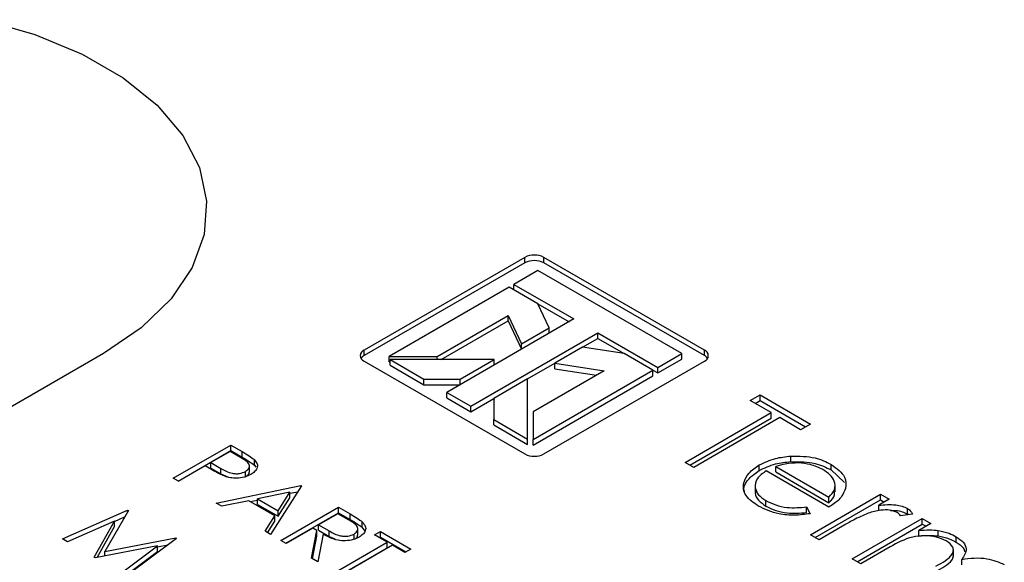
# Model space of a CAD drawing. Header units: inches. Extents: x 1802 to 2468, y -253 to -72.
# Tile 105 of 256: x 1860.815 to 1862.267, y -177.963 to -177.163. Entities that reach past the tile are written whole.
import ezdxf

# ---------------------------------------------------------------- set-up
doc = ezdxf.new("R2010")
doc.units = ezdxf.units.IN
doc.header["$LTSCALE"] = 0.5
doc.header["$MEASUREMENT"] = 0
doc.layers.add('SID-M-S', color=105, linetype='Continuous')

msp = doc.modelspace()

# ---------------------------------------------------------------- linework, layer by layer
at = {"layer": 'SID-M-S'}
for p, q in [((1860.75992, -177.1629), (1860.83708, -177.18467)), ((1860.83708, -177.18467), (1860.90697, -177.21348)), ((1860.90697, -177.21348), (1860.9677, -177.24854)), ((1860.9677, -177.24854), (1861.0176, -177.28889)), ((1861.0176, -177.28889), (1861.05532, -177.33343)), ((1861.05532, -177.33343), (1861.07983, -177.38095)), ((1861.07983, -177.38095), (1861.09045, -177.43015)), ((1861.09045, -177.43015), (1861.0869, -177.47968)), ((1861.0869, -177.47968), (1861.06928, -177.52821)), ((1861.55976, -177.51318), (1861.32288, -177.64992)), ((1861.55976, -177.52134), (1861.32288, -177.65809)), ((1861.55976, -177.52134), (1861.55976, -177.51318)), ((1861.82493, -177.64992), (1861.58805, -177.51318)), ((1861.58805, -177.52134), (1861.58805, -177.51318)), ((1861.82493, -177.65809), (1861.58805, -177.52134)), ((1861.06928, -177.52821), (1861.03806, -177.57439)), ((1861.57921, -177.53257), (1861.54385, -177.55298)), ((1861.79134, -177.65503), (1861.57921, -177.53257)), ((1861.53678, -177.55706), (1861.35989, -177.65918)), ((1861.57921, -177.58155), (1861.53678, -177.55706)), ((1861.54385, -177.55298), (1861.63224, -177.604)), ((1861.54385, -177.56114), (1861.54385, -177.55298)), ((1861.03806, -177.57439), (1860.9941, -177.61699)), ((1861.57921, -177.58155), (1861.62517, -177.60808)), ((1861.59564, -177.61696), (1861.57921, -177.58155)), ((1861.4306, -177.65918), (1861.53539, -177.59868)), ((1861.43671, -177.66381), (1861.53539, -177.60685)), ((1861.63224, -177.604), (1861.44486, -177.71218)), ((1861.53539, -177.59868), (1861.55482, -177.64053)), ((1861.53539, -177.60685), (1861.53539, -177.59868)), ((1861.53539, -177.60685), (1861.55482, -177.6487)), ((1860.9941, -177.61699), (1860.93859, -177.65482)), ((1861.55482, -177.64053), (1861.59564, -177.61696)), ((1861.59564, -177.62513), (1861.59564, -177.61696)), ((1861.48021, -177.73259), (1861.6676, -177.62441)), ((1861.64514, -177.64554), (1861.6676, -177.63258)), ((1861.6676, -177.62441), (1861.75598, -177.67544)), ((1861.6676, -177.63258), (1861.6676, -177.62441)), ((1861.6676, -177.63258), (1861.70648, -177.65503)), ((1861.32288, -177.65809), (1861.32288, -177.64992)), ((1861.55482, -177.6487), (1861.55482, -177.64053)), ((1861.64514, -177.64554), (1861.60432, -177.66911)), ((1861.70649, -177.65503), (1861.64514, -177.64554)), ((1861.82493, -177.65809), (1861.82493, -177.64992)), ((1860.93859, -177.65482), (1859.52438, -178.47123)), ((1861.32288, -177.66625), (1861.55976, -177.803)), ((1861.35989, -177.65918), (1861.4306, -177.65918)), ((1861.35989, -177.66734), (1861.35989, -177.65918)), ((1861.36108, -177.66381), (1861.41108, -177.69268)), ((1861.51449, -177.66381), (1861.36108, -177.66381)), ((1861.36108, -177.67198), (1861.36108, -177.66381)), ((1861.4306, -177.66381), (1861.4306, -177.65918)), ((1861.46449, -177.69268), (1861.51449, -177.66381)), ((1861.51449, -177.67198), (1861.51449, -177.66381)), ((1861.58805, -177.803), (1861.82493, -177.66625)), ((1861.74891, -177.67952), (1861.70649, -177.65503)), ((1861.75598, -177.67544), (1861.79134, -177.65503)), ((1861.75598, -177.6836), (1861.79134, -177.66319)), ((1861.79134, -177.66319), (1861.79134, -177.65503)), ((1861.35989, -177.66734), (1861.36108, -177.66734)), ((1861.36108, -177.67198), (1861.41108, -177.70084)), ((1861.56399, -177.69239), (1861.60432, -177.66911)), ((1861.57202, -177.78164), (1861.74891, -177.67952)), ((1861.67682, -177.68032), (1861.57202, -177.74082)), ((1861.60432, -177.66911), (1861.67682, -177.68032)), ((1861.60432, -177.67727), (1861.60432, -177.66911)), ((1861.60432, -177.67727), (1861.66566, -177.68676)), ((1861.74891, -177.67952), (1861.75598, -177.6836)), ((1861.74891, -177.68769), (1861.74891, -177.67952)), ((1861.75598, -177.6836), (1861.75598, -177.67544)), ((1861.41108, -177.69268), (1861.46449, -177.69268)), ((1861.41108, -177.70084), (1861.41108, -177.69268)), ((1861.46449, -177.70084), (1861.46449, -177.69268)), ((1861.56399, -177.69239), (1861.51399, -177.72125)), ((1861.56399, -177.78095), (1861.56399, -177.69239)), ((1861.57202, -177.7898), (1861.74891, -177.68769)), ((1861.41108, -177.70084), (1861.46449, -177.70084)), ((1861.44486, -177.71218), (1861.48021, -177.73259)), ((1861.44486, -177.72034), (1861.44486, -177.71218)), ((1861.44486, -177.72034), (1861.48021, -177.74075)), ((1861.48021, -177.74075), (1861.51399, -177.72125)), ((1861.51399, -177.72125), (1861.51399, -177.75209)), ((1861.89234, -177.72431), (1861.90684, -177.71593)), ((1861.92316, -177.7421), (1861.89234, -177.72431)), ((1861.89941, -177.72839), (1861.90684, -177.7241)), ((1861.90684, -177.71593), (1861.98118, -177.75885)), ((1861.90684, -177.7241), (1861.90684, -177.71593)), ((1861.90684, -177.7241), (1861.97411, -177.76293)), ((1861.48021, -177.74075), (1861.48021, -177.73259)), ((1861.51399, -177.75209), (1861.56399, -177.78095)), ((1861.51399, -177.76025), (1861.51399, -177.75209)), ((1861.57202, -177.74082), (1861.57202, -177.78164)), ((1861.79625, -177.81537), (1861.92316, -177.7421)), ((1861.80332, -177.81945), (1861.92316, -177.75027)), ((1861.93585, -177.74943), (1861.80894, -177.8227)), ((1861.92316, -177.75027), (1861.92316, -177.7421)), ((1861.96668, -177.76722), (1861.93585, -177.74943)), ((1861.51399, -177.76025), (1861.56399, -177.78912)), ((1861.98118, -177.75885), (1861.96668, -177.76722)), ((1861.56399, -177.78912), (1861.56399, -177.78095)), ((1861.57202, -177.7898), (1861.57202, -177.78164)), ((1861.04141, -177.83886), (1861.12627, -177.78988)), ((1861.12627, -177.78988), (1861.14291, -177.79948)), ((1861.12627, -177.79804), (1861.12627, -177.78988)), ((1861.04849, -177.84294), (1861.12627, -177.79804)), ((1861.12518, -177.7993), (1861.09689, -177.81563)), ((1861.1407, -177.80826), (1861.12518, -177.7993)), ((1861.12627, -177.79804), (1861.14291, -177.80765)), ((1861.14291, -177.80765), (1861.14291, -177.79948)), ((1861.16096, -177.81954), (1861.16096, -177.81138)), ((1861.95206, -177.81431), (1861.95206, -177.80615)), ((1861.08819, -177.82065), (1861.04903, -177.84326)), ((1861.09426, -177.82415), (1861.08819, -177.82065)), ((1861.09689, -177.81563), (1861.11156, -177.82431)), ((1861.09689, -177.82379), (1861.09689, -177.81563)), ((1861.09689, -177.82379), (1861.11156, -177.83248)), ((1861.11156, -177.83248), (1861.11156, -177.82431)), ((1861.15368, -177.83005), (1861.15368, -177.81984)), ((1861.16096, -177.81954), (1861.16298, -177.82265)), ((1861.80894, -177.8227), (1861.79625, -177.81537)), ((1861.90565, -177.82736), (1861.90565, -177.8192)), ((1861.92993, -177.82137), (1862.00838, -177.86666)), ((1861.92993, -177.82954), (1861.92993, -177.82137)), ((1862.01172, -177.82651), (1862.01172, -177.81835)), ((1862.01172, -177.82651), (1862.03125, -177.84513)), ((1861.04903, -177.84326), (1861.04141, -177.83886)), ((1861.11156, -177.83248), (1861.12288, -177.8373)), ((1861.14808, -177.83695), (1861.14808, -177.82878)), ((1862.00838, -177.88131), (1861.91591, -177.82793)), ((1861.92993, -177.82954), (1862.00838, -177.87482)), ((1861.10451, -177.87529), (1861.22961, -177.84954)), ((1861.2307, -177.85017), (1861.18501, -177.92176)), ((1861.22961, -177.84954), (1861.2307, -177.85017)), ((1861.22961, -177.85187), (1861.22961, -177.84954)), ((1861.89962, -177.84904), (1861.89962, -177.85925)), ((1862.01754, -177.85887), (1862.01754, -177.84867)), ((1861.21353, -177.85935), (1861.16575, -177.86919)), ((1861.16575, -177.87736), (1861.16575, -177.86919)), ((1861.16575, -177.86919), (1861.19608, -177.8867)), ((1861.19608, -177.8867), (1861.21353, -177.85935)), ((1861.19608, -177.89486), (1861.21353, -177.86752)), ((1861.21353, -177.86101), (1861.22533, -177.85859)), ((1861.21353, -177.86752), (1861.21353, -177.85935)), ((1861.98118, -177.92213), (1862.08453, -177.86247)), ((1862.00838, -177.87482), (1862.00838, -177.86666)), ((1862.09722, -177.8698), (1862.08201, -177.87858)), ((1862.08453, -177.86247), (1862.09722, -177.8698)), ((1862.08453, -177.87063), (1862.08453, -177.86247)), ((1861.11282, -177.88008), (1861.10451, -177.87529)), ((1861.15292, -177.87183), (1861.11282, -177.88008)), ((1861.19139, -177.89404), (1861.15292, -177.87183)), ((1861.15503, -177.87305), (1861.16575, -177.87085)), ((1861.16575, -177.87736), (1861.19608, -177.89486)), ((1861.20024, -177.93055), (1861.28509, -177.88157)), ((1861.28509, -177.88157), (1861.30207, -177.89137)), ((1861.28509, -177.88973), (1861.28509, -177.88157)), ((1861.91554, -177.87984), (1861.91554, -177.87168)), ((1861.97535, -177.88108), (1861.9807, -177.89101)), ((1861.97535, -177.88925), (1861.97535, -177.88108)), ((1861.98825, -177.92621), (1862.08453, -177.87063)), ((1862.08201, -177.88674), (1862.08201, -177.87858)), ((1862.08453, -177.87063), (1862.09015, -177.87388)), ((1862.12425, -177.89147), (1862.12425, -177.8833)), ((1860.87796, -177.9282), (1860.97402, -177.88568)), ((1860.97511, -177.88631), (1860.94052, -177.94672)), ((1860.95493, -177.90229), (1860.96969, -177.89576)), ((1860.97402, -177.88568), (1860.97511, -177.88631)), ((1860.97402, -177.88821), (1860.97402, -177.88568)), ((1861.17673, -177.91698), (1861.19139, -177.89404)), ((1861.19139, -177.9022), (1861.19139, -177.89404)), ((1861.19608, -177.89486), (1861.19608, -177.8867)), ((1861.20731, -177.93463), (1861.28509, -177.88973)), ((1861.28401, -177.89099), (1861.25572, -177.90731)), ((1861.29992, -177.90017), (1861.28401, -177.89099)), ((1861.28509, -177.88973), (1861.30207, -177.89953)), ((1861.30207, -177.89953), (1861.30207, -177.89137)), ((1862.04283, -177.95772), (1862.14617, -177.89806)), ((1862.13175, -177.89173), (1862.11379, -177.89405)), ((1862.12425, -177.89147), (1862.12549, -177.89254)), ((1862.14617, -177.89806), (1862.15886, -177.90538)), ((1862.14617, -177.90622), (1862.14617, -177.89806)), ((1860.95493, -177.90198), (1860.88563, -177.93262)), ((1860.92449, -177.95505), (1860.95493, -177.90198)), ((1860.9289, -177.95553), (1860.95493, -177.91014)), ((1860.95493, -177.91014), (1860.95493, -177.90198)), ((1861.18054, -177.91918), (1861.19139, -177.9022)), ((1861.24702, -177.91234), (1861.20786, -177.93495)), ((1861.25321, -177.91591), (1861.24702, -177.91234)), ((1861.25572, -177.90731), (1861.27114, -177.91635)), ((1861.25572, -177.91548), (1861.25572, -177.90731)), ((1861.31352, -177.92254), (1861.31352, -177.91234)), ((1861.32014, -177.9113), (1861.32014, -177.90313)), ((1861.32014, -177.9113), (1861.32413, -177.91696)), ((1862.0286, -177.90941), (1861.99387, -177.92946)), ((1862.0499, -177.9618), (1862.14617, -177.90622)), ((1862.15886, -177.90538), (1862.1409, -177.91575)), ((1862.14617, -177.90622), (1862.15179, -177.90947)), ((1860.88563, -177.93262), (1860.87796, -177.9282)), ((1860.94052, -177.94672), (1861.04509, -177.9267)), ((1861.04619, -177.92734), (1860.97261, -177.98283)), ((1861.04509, -177.9267), (1861.04619, -177.92734)), ((1861.04509, -177.92818), (1861.04509, -177.9267)), ((1861.18501, -177.92176), (1861.17673, -177.91698)), ((1861.24522, -177.95651), (1861.25321, -177.91591)), ((1861.24666, -177.95735), (1861.25321, -177.92408)), ((1861.25321, -177.92408), (1861.25321, -177.91591)), ((1861.26262, -177.92135), (1861.25463, -177.96195)), ((1861.25572, -177.91548), (1861.27114, -177.92452)), ((1861.27114, -177.92452), (1861.27114, -177.91635)), ((1861.27114, -177.92452), (1861.27981, -177.92821)), ((1861.30811, -177.9292), (1861.30811, -177.92103)), ((1861.3384, -177.92239), (1861.3471, -177.91736)), ((1861.35689, -177.93306), (1861.3384, -177.92239)), ((1861.34547, -177.92647), (1861.3471, -177.92553)), ((1861.3471, -177.91736), (1861.3917, -177.94311)), ((1861.3471, -177.92553), (1861.3471, -177.91736)), ((1861.3471, -177.92553), (1861.38463, -177.94719)), ((1861.99387, -177.92946), (1861.98118, -177.92213)), ((1862.1409, -177.92392), (1862.1409, -177.91575)), ((1862.16977, -177.9238), (1862.16977, -177.91564)), ((1862.19632, -177.93308), (1862.19632, -177.92491)), ((1861.01789, -177.93848), (1860.9262, -177.95604)), ((1860.96496, -177.97842), (1861.01789, -177.93848)), ((1861.01789, -177.94008), (1861.03319, -177.93715)), ((1861.01789, -177.94664), (1861.01789, -177.93848)), ((1861.20786, -177.93495), (1861.20024, -177.93055)), ((1861.28074, -177.97702), (1861.35689, -177.93306)), ((1861.28781, -177.98111), (1861.35689, -177.94123)), ((1861.36451, -177.93746), (1861.28836, -177.98142)), ((1861.35689, -177.94123), (1861.35689, -177.93306)), ((1861.383, -177.94813), (1861.36451, -177.93746)), ((1862.099, -177.93994), (1862.05552, -177.96504)), ((1860.9262, -177.95604), (1860.92449, -177.95505)), ((1860.94052, -177.9533), (1860.94052, -177.94672)), ((1860.97109, -177.98196), (1861.01789, -177.94664)), ((1861.25463, -177.96195), (1861.24522, -177.95651)), ((1861.3917, -177.94311), (1861.383, -177.94813)), ((1862.19195, -177.95403), (1862.19195, -177.94382)), ((1862.05552, -177.96504), (1862.04283, -177.95772)), ((1862.20425, -177.96647), (1862.20425, -177.95831))]:
    msp.add_line(p, q, dxfattribs=at)
for centre, radius, start, end in [((1861.5739, -177.54047), 0.03074, 62.60967, 117.39033), ((1861.5739, -177.54864), 0.03074, 62.60967, 117.39033), ((1861.32598, -177.65809), 0.00873, 110.78342, 249.21658), ((1861.82183, -177.65809), 0.00873, 290.78342, 69.21658), ((1861.32884, -177.66935), 0.01275, 117.89291, 145.6953), ((1861.81896, -177.66935), 0.01275, 34.3047, 62.10709), ((1861.5739, -177.77571), 0.03074, 242.60967, 297.39033)]:
    msp.add_arc(centre, radius, start, end, dxfattribs=at)
for points, knots in [([(1861.14808, -177.82878), (1861.15013, -177.82716), (1861.15321, -177.82471), (1861.15391, -177.82069), (1861.15222, -177.81475), (1861.14581, -177.81114), (1861.1407, -177.80826)], [0, 0, 0, 0, 0.2489693, 0.3747291, 0.500383, 1, 1, 1, 1]), ([(1861.14291, -177.79948), (1861.14655, -177.80157), (1861.15304, -177.8053), (1861.15854, -177.80952), (1861.16096, -177.81138)], [0, 0, 0, 0, 0.5603137, 1, 1, 1, 1]), ([(1861.14291, -177.80765), (1861.14655, -177.80974), (1861.15304, -177.81346), (1861.15854, -177.81769), (1861.16096, -177.81954)], [0, 0, 0, 0, 0.5603137, 1, 1, 1, 1]), ([(1861.16096, -177.81138), (1861.16261, -177.8134), (1861.1659, -177.81745), (1861.16549, -177.82384), (1861.16178, -177.82923), (1861.15775, -177.83185), (1861.15572, -177.83316)], [0, 0, 0, 0, 0.2797054, 0.5593809, 0.7795086, 1, 1, 1, 1]), ([(1861.90565, -177.8192), (1861.9133, -177.81551), (1861.92697, -177.80891), (1861.94439, -177.80699), (1861.95206, -177.80615)], [0, 0, 0, 0, 0.5594271, 1, 1, 1, 1]), ([(1861.95206, -177.80615), (1861.96465, -177.8062), (1861.98719, -177.80631), (1862.00421, -177.81466), (1862.01172, -177.81835)], [0, 0, 0, 0, 0.5585773, 1, 1, 1, 1]), ([(1861.11726, -177.83582), (1861.11274, -177.83379), (1861.10466, -177.83017), (1861.09744, -177.82599), (1861.09426, -177.82415)], [0, 0, 0, 0, 0.5596942, 1, 1, 1, 1]), ([(1861.11156, -177.82431), (1861.11672, -177.8273), (1861.12316, -177.83105), (1861.13367, -177.83222), (1861.14084, -177.83185), (1861.14519, -177.83001), (1861.14808, -177.82878)], [0, 0, 0, 0, 0.4997206, 0.6253498, 0.7510825, 1, 1, 1, 1]), ([(1861.90444, -177.87992), (1861.89728, -177.87497), (1861.88299, -177.8651), (1861.88118, -177.84663), (1861.889, -177.83076), (1861.9001, -177.82305), (1861.90565, -177.8192)], [0, 0, 0, 0, 0.2798853, 0.5588589, 0.779462, 1, 1, 1, 1]), ([(1861.90565, -177.82736), (1861.9133, -177.82367), (1861.92697, -177.81708), (1861.94439, -177.81516), (1861.95206, -177.81431)], [0, 0, 0, 0, 0.5594271, 1, 1, 1, 1]), ([(1861.96336, -177.81627), (1861.95679, -177.8165), (1861.94502, -177.81692), (1861.93455, -177.82001), (1861.92993, -177.82137)], [0, 0, 0, 0, 0.5587953, 1, 1, 1, 1]), ([(1861.95206, -177.81431), (1861.96465, -177.81437), (1861.98719, -177.81447), (1862.00421, -177.82282), (1862.01172, -177.82651)], [0, 0, 0, 0, 0.5585773, 1, 1, 1, 1]), ([(1861.99968, -177.82605), (1861.99372, -177.82316), (1861.98307, -177.81799), (1861.96939, -177.8168), (1861.96336, -177.81627)], [0, 0, 0, 0, 0.5594582, 1, 1, 1, 1]), ([(1862.00838, -177.86666), (1862.01172, -177.86293), (1862.01839, -177.85551), (1862.01737, -177.84356), (1862.01072, -177.83351), (1862.00336, -177.82853), (1861.99968, -177.82605)], [0, 0, 0, 0, 0.28013819, 0.55919443, 0.77959768, 1, 1, 1, 1]), ([(1862.01172, -177.81835), (1862.01984, -177.82426), (1862.03438, -177.83485), (1862.03342, -177.84822), (1862.033, -177.85411)], [0, 0, 0, 0, 0.5589188, 1, 1, 1, 1]), ([(1861.15572, -177.83316), (1861.15272, -177.83466), (1861.14673, -177.83765), (1861.13567, -177.83913), (1861.1255, -177.83833), (1861.12001, -177.83666), (1861.11726, -177.83582)], [0, 0, 0, 0, 0.2800989, 0.5593238, 0.7794579, 1, 1, 1, 1]), ([(1861.14808, -177.83695), (1861.15018, -177.83532), (1861.1533, -177.83292), (1861.15356, -177.82997), (1861.15365, -177.82902)], [0, 0, 0, 0, 0.6764777, 1, 1, 1, 1]), ([(1861.88413, -177.85985), (1861.8836, -177.85779), (1861.88182, -177.85079), (1861.88946, -177.83889), (1861.90026, -177.8312), (1861.90565, -177.82736)], [0, 0, 0, 0, 0.1727394, 0.5864308, 1, 1, 1, 1]), ([(1861.91591, -177.82793), (1861.91096, -177.83154), (1861.90107, -177.83875), (1861.89841, -177.85183), (1861.90341, -177.86343), (1861.9115, -177.86893), (1861.91554, -177.87168)], [0, 0, 0, 0, 0.2799631, 0.5593589, 0.7795256, 1, 1, 1, 1]), ([(1862.033, -177.85411), (1862.03046, -177.85983), (1862.02592, -177.87005), (1862.01375, -177.87786), (1862.00838, -177.88131)], [0, 0, 0, 0, 0.5588968, 1, 1, 1, 1]), ([(1861.90045, -177.8583), (1861.90019, -177.85916), (1861.89887, -177.86354), (1861.90382, -177.87163), (1861.91163, -177.8771), (1861.91554, -177.87984)], [0, 0, 0, 0, 0.1090059, 0.5541918, 1, 1, 1, 1]), ([(1862.00838, -177.87482), (1862.0121, -177.87111), (1862.01747, -177.86575), (1862.0166, -177.85972), (1862.01633, -177.85787)], [0, 0, 0, 0, 0.69226423, 1, 1, 1, 1]), ([(1861.9807, -177.89101), (1861.97314, -177.89204), (1861.95803, -177.89411), (1861.92977, -177.89166), (1861.91403, -177.88437), (1861.90444, -177.87992)], [0, 0, 0, 0, 0.280919, 0.5614069, 1, 1, 1, 1]), ([(1861.91554, -177.87168), (1861.92017, -177.87394), (1861.92944, -177.87845), (1861.95011, -177.88327), (1861.96578, -177.88191), (1861.97535, -177.88108)], [0, 0, 0, 0, 0.2805335, 0.5609657, 1, 1, 1, 1]), ([(1861.91554, -177.87984), (1861.92017, -177.8821), (1861.92944, -177.88662), (1861.95011, -177.89144), (1861.96578, -177.89008), (1861.97535, -177.88925)], [0, 0, 0, 0, 0.2805335, 0.5609657, 1, 1, 1, 1]), ([(1862.08201, -177.87858), (1862.09041, -177.87783), (1862.10213, -177.87678), (1862.11662, -177.87963), (1862.1217, -177.88208), (1862.12425, -177.8833)], [0, 0, 0, 0, 0.5587877, 0.7794811, 1, 1, 1, 1]), ([(1862.12425, -177.8833), (1862.12618, -177.88472), (1862.12963, -177.88726), (1862.1311, -177.89036), (1862.13175, -177.89173)], [0, 0, 0, 0, 0.5592431, 1, 1, 1, 1]), ([(1861.30207, -177.89137), (1861.30569, -177.89344), (1861.31215, -177.89715), (1861.3177, -177.90131), (1861.32014, -177.90313)], [0, 0, 0, 0, 0.5602397, 1, 1, 1, 1]), ([(1862.06634, -177.89024), (1862.05891, -177.89356), (1862.04564, -177.8995), (1862.03381, -177.90638), (1862.0286, -177.90941)], [0, 0, 0, 0, 0.559636, 1, 1, 1, 1]), ([(1862.10915, -177.88924), (1862.10551, -177.88789), (1862.0982, -177.88518), (1862.08218, -177.88554), (1862.07235, -177.88846), (1862.06634, -177.89024)], [0, 0, 0, 0, 0.2783358, 0.5587681, 1, 1, 1, 1]), ([(1862.09929, -177.88635), (1862.10187, -177.88618), (1862.10777, -177.88579), (1862.11661, -177.88786), (1862.1217, -177.89027), (1862.12425, -177.89147)], [0, 0, 0, 0, 0.2808821, 0.6405833, 1, 1, 1, 1]), ([(1862.11379, -177.89405), (1862.11317, -177.89307), (1862.11206, -177.89132), (1862.11004, -177.88988), (1862.10915, -177.88924)], [0, 0, 0, 0, 0.5603957, 1, 1, 1, 1]), ([(1861.30811, -177.92103), (1861.30926, -177.92026), (1861.31156, -177.91872), (1861.31326, -177.91579), (1861.31375, -177.91275), (1861.3116, -177.90673), (1861.30511, -177.90308), (1861.29992, -177.90017)], [0, 0, 0, 0, 0.1253074, 0.250617, 0.3759543, 0.5012806, 1, 1, 1, 1]), ([(1861.30207, -177.89953), (1861.30569, -177.90161), (1861.31215, -177.90531), (1861.3177, -177.90947), (1861.32014, -177.9113)], [0, 0, 0, 0, 0.5602397, 1, 1, 1, 1]), ([(1861.32014, -177.90313), (1861.32192, -177.90518), (1861.32548, -177.90927), (1861.32536, -177.91581), (1861.32187, -177.92139), (1861.31776, -177.92409), (1861.31571, -177.92544)], [0, 0, 0, 0, 0.2797971, 0.5594998, 0.7796265, 1, 1, 1, 1]), ([(1861.31571, -177.92544), (1861.3128, -177.92686), (1861.30699, -177.9297), (1861.29567, -177.93139), (1861.27898, -177.92999), (1861.26936, -177.92491), (1861.26262, -177.92135)], [0, 0, 0, 0, 0.1871202, 0.3739789, 0.5609112, 1, 1, 1, 1]), ([(1861.27114, -177.91635), (1861.27637, -177.91935), (1861.28291, -177.9231), (1861.29349, -177.92443), (1861.30075, -177.92412), (1861.30517, -177.92227), (1861.30811, -177.92103)], [0, 0, 0, 0, 0.4998271, 0.6254978, 0.7512079, 1, 1, 1, 1]), ([(1861.30978, -177.92792), (1861.31031, -177.92755), (1861.31194, -177.9264), (1861.31322, -177.92414), (1861.31335, -177.92233), (1861.3134, -177.92152)], [0, 0, 0, 0, 0.2070218, 0.6469787, 1, 1, 1, 1]), ([(1862.18141, -177.93096), (1862.17672, -177.92886), (1862.16733, -177.92466), (1862.14932, -177.92294), (1862.12366, -177.92597), (1862.10917, -177.93418), (1862.099, -177.93994)], [0, 0, 0, 0, 0.186544, 0.3733498, 0.5601303, 1, 1, 1, 1]), ([(1862.1409, -177.91575), (1862.1463, -177.91528), (1862.15593, -177.91445), (1862.16554, -177.91527), (1862.16977, -177.91564)], [0, 0, 0, 0, 0.5601482, 1, 1, 1, 1]), ([(1862.1409, -177.92392), (1862.1463, -177.92345), (1862.15593, -177.92261), (1862.16554, -177.92344), (1862.16977, -177.9238)], [0, 0, 0, 0, 0.5601482, 1, 1, 1, 1]), ([(1862.16977, -177.91564), (1862.17526, -177.91687), (1862.18508, -177.91907), (1862.19288, -177.92312), (1862.19632, -177.92491)], [0, 0, 0, 0, 0.55974326, 1, 1, 1, 1]), ([(1862.16977, -177.9238), (1862.17526, -177.92503), (1862.18508, -177.92724), (1862.19288, -177.93129), (1862.19632, -177.93308)], [0, 0, 0, 0, 0.55974326, 1, 1, 1, 1]), ([(1862.19632, -177.92491), (1862.20002, -177.92754), (1862.20743, -177.93279), (1862.21336, -177.94496), (1862.2077, -177.95325), (1862.20425, -177.95831)], [0, 0, 0, 0, 0.2808091, 0.5615074, 1, 1, 1, 1]), ([(1862.16609, -177.9682), (1862.17576, -177.96306), (1862.18785, -177.95664), (1862.19244, -177.94582), (1862.19124, -177.93836), (1862.18534, -177.93392), (1862.18141, -177.93096)], [0, 0, 0, 0, 0.5005373, 0.6258968, 0.7513678, 1, 1, 1, 1]), ([(1862.19632, -177.93308), (1862.20027, -177.93568), (1862.20656, -177.93983), (1862.2084, -177.94518), (1862.20909, -177.94717)], [0, 0, 0, 0, 0.6272182, 1, 1, 1, 1]), ([(1862.16609, -177.97637), (1862.17542, -177.97125), (1862.18708, -177.96484), (1862.19225, -177.95546), (1862.19181, -177.95333), (1862.19174, -177.95302)], [0, 0, 0, 0, 0.7732828, 0.9669514, 1, 1, 1, 1]), ([(1862.20425, -177.95831), (1862.21038, -177.95748), (1862.22263, -177.95582), (1862.24567, -177.95686), (1862.25899, -177.9624), (1862.26711, -177.96578)], [0, 0, 0, 0, 0.2812634, 0.5620938, 1, 1, 1, 1])]:
    msp.add_open_spline(points, degree=3, knots=knots, dxfattribs=at)

doc.saveas('drawing.dxf')
